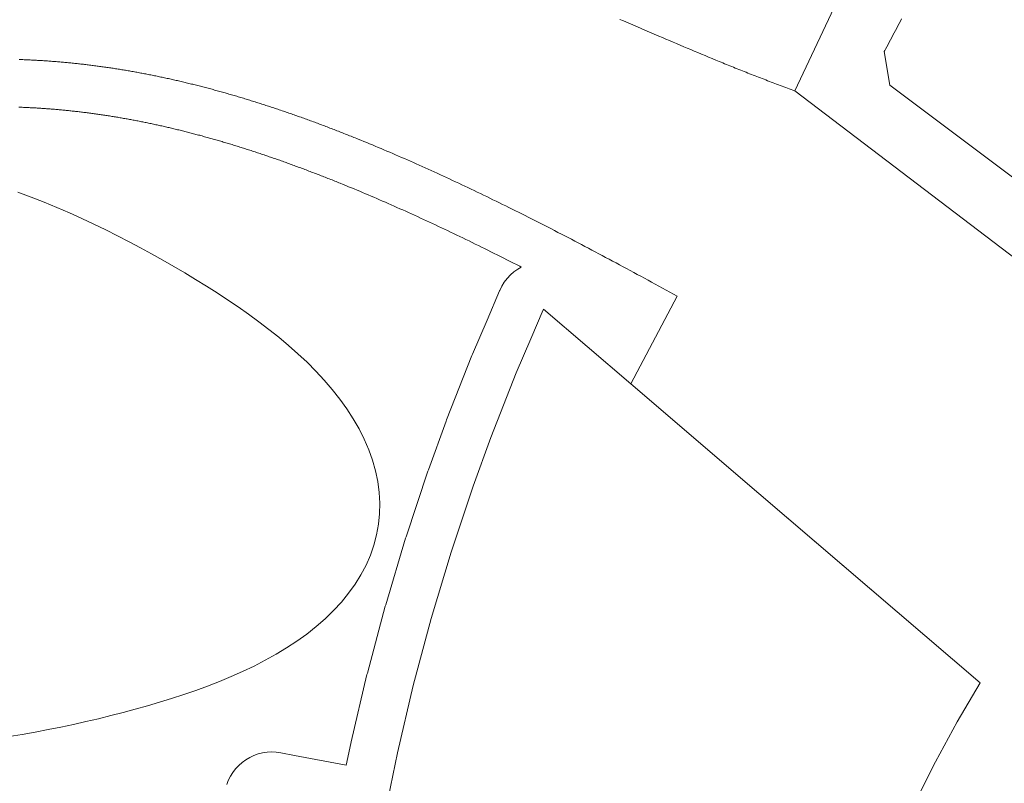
# Model space of a CAD drawing. Header units: millimetres. Extents: x -97041 to 284557, y -33528 to 335809.
# Tile 12 of 41: x -36637 to 15061, y 155152 to 195214. Entities that reach past the tile are written whole.
import ezdxf

# ---------------------------------------------------------------- set-up
doc = ezdxf.new("R2010")
doc.units = ezdxf.units.MM
for name, color, linetype, lineweight in [('BUILDING', 7, 'Continuous', 18), ('GREEN', 3, 'Continuous', 18), ('KIDS', 30, 'Continuous', 18), ('PATH', 8, 'Continuous', 18)]:
    doc.layers.add(name, color=color, linetype=linetype, lineweight=lineweight)

msp = doc.modelspace()

# ---------------------------------------------------------------- linework, layer by layer
at = {"layer": 'BUILDING'}
for points in [[(-17533.431, 153182.973), (-16804.555, 156747.119), (-15968.773, 160287.721), (-15026.858, 163801.579), (-13979.641, 167285.502), (-12828.08, 170736.343), (-11896.554, 173300.879), (-10564.959, 176686.326), (-9802.212, 178466.356), (-9144.966, 180000.177), (-9132.11, 180030.18), (-4547.633, 176107.982)], [(-4547.633, 176107.982), (2166.382, 170363.882)], [(2166.382, 170363.882), (1184.331, 171204.065), (-4547.633, 176107.982)], [(13794.548, 160415.536), (3745.054, 169013.267), (2166.382, 170363.882)], [(2166.382, 170363.882), (13794.548, 160415.536)], [(13794.548, 160415.536), (12590.036, 158368.648), (11452.706, 156283.686), (10383.767, 154162.854)]]:
    msp.add_lwpolyline(points, dxfattribs=at)
at = {"layer": 'GREEN'}
for points in [[(4058.862, 191489.691), (24035.664, 233793.507)], [(4058.862, 191489.691), (3963.52, 191523.892), (3868.233, 191558.225), (3773, 191592.686), (3677.819, 191627.275), (3582.691, 191661.991), (3487.614, 191696.83), (3392.588, 191731.793), (3297.612, 191766.877), (3202.687, 191802.082), (3107.81, 191837.404), (3012.981, 191872.844), (2918.201, 191908.399), (2823.468, 191944.068), (2728.781, 191979.849), (2634.14, 192015.741), (2539.544, 192051.743), (2444.993, 192087.852), (2350.486, 192124.068), (2256.023, 192160.388), (2161.602, 192196.812), (2067.223, 192233.337), (1972.886, 192269.963), (1878.59, 192306.687), (1784.334, 192343.508), (1690.117, 192380.425), (1595.94, 192417.437), (1501.801, 192454.54), (1407.699, 192491.735), (1313.635, 192529.019), (1219.607, 192566.392), (1125.615, 192603.85), (1031.658, 192641.394), (937.736, 192679.021), (843.848, 192716.731), (749.993, 192754.52), (656.171, 192792.389), (562.38, 192830.335), (468.621, 192868.356), (374.893, 192906.452), (281.195, 192944.621), (187.527, 192982.861), (93.888, 193021.171), (-93.307, 193097.994), (-280.394, 193175.077), (-467.378, 193252.41), (-654.264, 193329.978), (-841.057, 193407.771), (-1027.762, 193485.776), (-1214.385, 193563.98), (-1400.929, 193642.373), (-1587.401, 193720.941), (-1773.806, 193799.672), (-1960.148, 193878.554), (-2146.432, 193957.576), (-2332.663, 194036.724), (-2518.848, 194115.987), (-2704.989, 194195.352), (-2891.094, 194274.808), (-3077.166, 194354.341), (-3449.233, 194513.594), (-3821.231, 194673.013), (-4193.201, 194832.501), (-4565.182, 194991.961), (-4937.216, 195151.294), (-5123.265, 195230.883)], [(9665.913, 195262.45), (9602.163, 195138.253), (9538.273, 195014.287), (9474.24, 194890.554), (9410.059, 194767.059), (9345.726, 194643.806), (9281.239, 194520.8), (9216.592, 194398.045), (9151.782, 194275.544), (9086.806, 194153.302), (9021.659, 194031.324), (8956.337, 193909.613), (8890.837, 193788.173), (8825.154, 193667.01), (8792.243, 193606.533), (8759.286, 193546.126), (9053.062, 191783.467), (24329.44, 180326.184)], [(-25769.428, 155082.267), (-25683.318, 155306.072), (-25576.162, 155520.596), (-25448.944, 155723.867), (-25302.837, 155914.015), (-25139.185, 156089.289), (-24959.492, 156248.078), (-24765.412, 156388.92), (-24558.731, 156510.52), (-24341.351, 156611.758), (-24115.271, 156691.703), (-23882.572, 156749.621), (-23645.394, 156784.977), (-23405.92, 156797.447), (-23166.353, 156786.915), (-22928.897, 156753.479), (-22214.6, 156617.686), (-19488.741, 156099.473), (-19253.863, 157248.008), (-19237.684, 157321.475), (-18401.902, 160862.077), (-18383.522, 160935.012), (-17441.607, 164448.87), (-17421.038, 164521.235), (-16373.821, 168005.158), (-16351.085, 168076.863), (-15199.524, 171527.704), (-15177.867, 171589.865), (-14246.341, 174154.401), (-14223.059, 174215.961), (-12891.464, 177601.408), (-12862.879, 177670.99), (-12100.132, 179451.02), (-11442.891, 180984.83), (-11430.04, 181014.821), (-11321.933, 181236.279), (-11192.548, 181446.018), (-11043.141, 181641.999), (-10875.166, 181822.318), (-10690.253, 181985.222), (-10490.2, 182129.13), (-10302.684, 182237.738), (-10377.795, 182276.039), (-10548.047, 182362.624), (-10717.812, 182448.729), (-10887.081, 182534.349), (-11055.871, 182619.492), (-11224.172, 182704.152), (-11391.993, 182788.332), (-11559.336, 182872.034), (-11726.195, 182955.253), (-11892.584, 183037.994), (-12058.496, 183120.255), (-12223.945, 183202.04), (-12388.922, 183283.346), (-12553.426, 183364.171), (-12717.483, 183444.525), (-12881.069, 183524.399), (-13044.19, 183603.793), (-13206.87, 183682.717), (-13369.086, 183761.163), (-13530.85, 183839.131), (-13692.166, 183916.626), (-13853.034, 183993.645), (-14013.463, 184070.194), (-14173.444, 184146.266), (-14332.987, 184221.866), (-14492.087, 184296.991), (-14650.755, 184371.644), (-14808.994, 184445.827), (-14966.794, 184519.535), (-15124.174, 184592.775), (-15281.127, 184665.544), (-15437.645, 184737.838), (-15593.754, 184809.667), (-15749.447, 184881.028), (-15904.711, 184951.916), (-16059.562, 185022.334), (-16214.006, 185092.286), (-16368.039, 185161.771), (-16521.666, 185230.789), (-16674.891, 185299.341), (-16827.701, 185367.422), (-16980.12, 185435.04), (-17132.141, 185502.194), (-17283.761, 185568.879), (-17434.998, 185635.105), (-17585.83, 185700.861), (-17736.28, 185766.155), (-17886.349, 185830.99), (-18036.029, 185895.359), (-18185.325, 185959.265), (-18334.241, 186022.709), (-18482.792, 186085.696), (-18630.959, 186148.22), (-18778.746, 186210.279), (-18926.179, 186271.885), (-19073.238, 186333.03), (-19219.927, 186393.713), (-19366.265, 186453.943), (-19512.234, 186513.713), (-19657.85, 186573.026), (-19803.638, 186632.098), (-19875.597, 186661.137), (-19948.026, 186690.288), (-20020.336, 186719.314), (-20092.569, 186748.228), (-20164.725, 186777.034), (-20236.765, 186805.714), (-20308.734, 186834.286), (-20380.633, 186862.751), (-20452.442, 186891.101), (-20524.149, 186919.332), (-20595.787, 186947.455), (-20667.336, 186975.464), (-20738.778, 187003.35), (-20810.159, 187031.132), (-20881.456, 187058.801), (-20952.675, 187086.36), (-21023.793, 187113.8), (-21094.837, 187141.128), (-21165.792, 187168.344), (-21236.658, 187195.442), (-21307.458, 187222.434), (-21378.178, 187249.315), (-21448.812, 187276.082), (-21519.349, 187302.73), (-21589.821, 187329.271), (-21660.228, 187355.707), (-21730.531, 187382.022), (-21800.738, 187408.218), (-21870.9, 187434.314), (-21940.965, 187460.294), (-22010.948, 187486.158), (-22080.872, 187511.919), (-22150.697, 187537.561), (-22220.445, 187563.091), (-22290.121, 187588.512), (-22359.722, 187613.822), (-22429.241, 187639.019), (-22498.681, 187664.104), (-22568.061, 187689.083), (-22637.352, 187713.947), (-22706.563, 187738.698), (-22775.695, 187763.337), (-22844.748, 187787.863), (-22913.753, 187812.287), (-22982.675, 187836.599), (-23051.504, 187860.794), (-23120.251, 187884.874), (-23188.956, 187908.854), (-23257.575, 187932.72), (-23326.121, 187956.475), (-23394.601, 187980.123), (-23462.976, 188003.649), (-23531.3, 188027.071), (-23599.573, 188050.391), (-23667.743, 188073.59), (-23735.848, 188096.68), (-23803.908, 188119.67), (-23871.879, 188142.545), (-23939.761, 188165.303), (-24007.591, 188187.956), (-24075.362, 188210.504), (-24143.031, 188232.932), (-24210.662, 188255.259), (-24278.222, 188277.478), (-24345.684, 188299.577), (-24413.105, 188321.575), (-24480.455, 188343.464), (-24547.74, 188365.243), (-24614.954, 188386.913), (-24682.103, 188408.475), (-24749.181, 188429.927), (-24816.17, 188451.262), (-24883.126, 188472.498), (-24950.008, 188493.624), (-25016.82, 188514.639), (-25083.575, 188535.549), (-25150.263, 188556.349), (-25216.893, 188577.043), (-25283.44, 188597.623), (-25349.92, 188618.094), (-25416.353, 188638.461), (-25482.732, 188658.723), (-25549.039, 188678.875), (-25615.28, 188698.918), (-25681.451, 188718.85), (-25747.578, 188738.68), (-25813.63, 188758.399), (-25879.621, 188778.01), (-25945.576, 188797.52), (-26011.441, 188816.916), (-26077.241, 188836.201), (-26143.012, 188855.389), (-26208.713, 188874.467), (-26274.346, 188893.436), (-26339.923, 188912.298), (-26405.438, 188931.052), (-26470.892, 188949.698), (-26536.306, 188968.243), (-26601.66, 188986.681), (-26666.941, 189005.007), (-26732.179, 189023.232), (-26797.341, 189041.344), (-26862.46, 189059.353), (-26927.543, 189077.262), (-26992.537, 189095.056), (-27057.49, 189112.746), (-27122.402, 189130.335), (-27187.244, 189147.814), (-27252.045, 189165.191), (-27316.785, 189182.461), (-27381.462, 189199.622), (-27446.086, 189216.678), (-27510.667, 189233.63), (-27575.193, 189250.477), (-27639.668, 189267.218), (-27704.093, 189283.855), (-27768.463, 189300.386), (-27832.779, 189316.811), (-27897.063, 189333.136), (-27961.276, 189349.352), (-28025.437, 189365.46), (-28089.579, 189381.473), (-28153.644, 189397.375), (-28217.656, 189413.17), (-28281.63, 189428.864), (-28345.573, 189444.457), (-28409.454, 189459.944), (-28473.266, 189475.32), (-28537.063, 189490.6), (-28600.796, 189505.773), (-28664.477, 189520.84), (-28728.134, 189535.808), (-28791.746, 189550.673), (-28855.284, 189565.428), (-28918.779, 189580.079), (-28982.269, 189594.636), (-29045.689, 189609.084), (-29109.064, 189623.428), (-29172.4, 189637.671), (-29235.685, 189651.808), (-29298.929, 189665.843), (-29362.127, 189679.773), (-29425.298, 189693.604), (-29488.427, 189707.333), (-29551.496, 189720.955), (-29614.545, 189734.478), (-29677.543, 189747.898), (-29740.485, 189761.21), (-29803.425, 189774.429), (-29866.298, 189787.54), (-29929.134, 189800.549), (-29991.935, 189813.457), (-30054.69, 189826.26), (-30117.423, 189838.966), (-30180.118, 189851.569), (-30242.778, 189864.072), (-30305.378, 189876.468), (-30367.936, 189888.761), (-30430.481, 189900.957), (-30493.003, 189913.054), (-30555.467, 189925.046), (-30617.9, 189936.937), (-30680.298, 189948.727), (-30742.655, 189960.415), (-30804.994, 189972.004), (-30867.282, 189983.489), (-30929.552, 189994.876), (-30991.789, 190006.163), (-31053.976, 190017.345), (-31116.143, 190028.429), (-31178.279, 190039.412), (-31240.402, 190050.298), (-31302.47, 190061.081), (-31364.486, 190071.758), (-31426.513, 190082.342), (-31488.506, 190092.826), (-31550.449, 190103.206), (-31612.363, 190113.486), (-31674.261, 190123.668), (-31736.131, 190133.751), (-31797.977, 190143.734), (-31859.788, 190153.616), (-31921.567, 190163.398), (-31983.323, 190173.082), (-32045.049, 190182.664), (-32106.747, 190192.148), (-32168.441, 190201.534), (-32230.103, 190210.822), (-32291.72, 190220.007), (-32353.312, 190229.093), (-32414.899, 190238.081), (-32476.477, 190246.974), (-32537.99, 190255.762), (-32599.5, 190264.453), (-32660.986, 190273.047), (-32722.45, 190281.54), (-32783.906, 190289.938), (-32845.322, 190298.234), (-32906.735, 190306.434), (-32968.122, 190314.536), (-33029.468, 190322.537), (-33090.798, 190330.439), (-33152.125, 190338.245), (-33213.426, 190345.953), (-33274.709, 190353.562), (-33335.994, 190361.076), (-33397.237, 190368.49), (-33458.461, 190375.805), (-33519.668, 190383.022), (-33580.857, 190390.141), (-33642.046, 190397.165), (-33703.215, 190404.091), (-33764.371, 190410.92), (-33825.508, 190417.651), (-33886.61, 190424.282), (-33947.713, 190430.817), (-34008.822, 190437.258), (-34069.878, 190443.597), (-34130.936, 190449.84), (-34192.021, 190455.99), (-34253.05, 190462.04), (-34314.067, 190467.992), (-34375.091, 190473.849), (-34436.083, 190479.607), (-34497.08, 190485.27), (-34558.065, 190490.837), (-34619.037, 190496.306), (-34680, 190501.679), (-34740.953, 190506.954), (-34801.911, 190512.136), (-34862.843, 190517.219), (-34923.765, 190522.205), (-34984.697, 190527.097), (-35045.62, 190531.892), (-35106.513, 190536.59), (-35167.42, 190541.192), (-35228.317, 190545.699), (-35289.188, 190550.108), (-35350.093, 190554.423), (-35410.971, 190558.642), (-35471.842, 190562.764), (-35532.727, 190566.792), (-35593.586, 190570.723), (-35654.442, 190574.558), (-35715.312, 190578.297), (-35776.179, 190581.942), (-35837.023, 190585.49), (-35897.88, 190588.943), (-35958.737, 190592.301), (-36019.592, 190595.563), (-36080.462, 190598.731), (-36141.312, 190601.803), (-36202.161, 190604.779), (-36263.009, 190607.66), (-36323.857, 190610.445), (-36384.723, 190613.136), (-36445.589, 190615.732), (-36506.457, 190618.233), (-36567.326, 190620.639), (-36628.177, 190622.949), (-36689.049, 190625.165)]]:
    msp.add_lwpolyline(points, dxfattribs=at)
at = {"layer": 'KIDS'}
msp.add_lwpolyline([(-37194.854, 157607.936), (-36502.825, 157719.475), (-35819.497, 157839.265), (-35144.121, 157966.538), (-34475.879, 158100.681), (-33813.92, 158241.255), (-33157.394, 158387.993), (-32505.49, 158540.802), (-31857.47, 158699.765), (-31212.699, 158865.128), (-30570.681, 159037.298), (-29931.081, 159216.825), (-29293.757, 159404.388), (-28658.774, 159600.779), (-28026.424, 159806.877), (-27397.237, 160023.629), (-26771.987, 160252.026), (-26151.696, 160493.076), (-25537.625, 160747.777), (-24931.271, 161017.096), (-24334.351, 161301.94), (-23748.781, 161603.131), (-23176.658, 161921.386), (-22620.226, 162257.295), (-22081.851, 162611.301), (-21563.988, 162983.688), (-21069.137, 163374.562), (-20599.816, 163783.847), (-20158.515, 164211.277), (-19747.659, 164656.392), (-19369.572, 165118.539), (-19026.436, 165596.882), (-18720.26, 166090.401), (-18452.844, 166597.911), (-18225.753, 167118.073), (-18040.289, 167649.413), (-17897.472, 168190.341), (-17798.019, 168739.174), (-17742.34, 169294.159), (-17730.525, 169853.499), (-17762.347, 170415.377), (-17837.265, 170977.983), (-17954.433, 171539.543), (-18112.716, 172098.337), (-18310.71, 172652.73), (-18546.766, 173201.191), (-18819.016, 173742.309), (-19125.406, 174274.82), (-19463.732, 174797.613), (-19831.673, 175309.745), (-20226.832, 175810.448), (-20646.773, 176299.137), (-21089.061, 176775.407), (-21551.299, 177239.032), (-22031.165, 177689.96), (-22526.448, 178128.303), (-23035.078, 178554.323), (-23555.156, 178968.418), (-24084.976, 179371.105), (-24623.05, 179762.997), (-25168.118, 180144.78), (-25719.164, 180517.193), (-26275.416, 180881.001), (-26836.352, 181236.969), (-27401.69, 181585.839), (-27971.381, 181928.304), (-28545.594, 182264.984), (-29124.696, 182596.407), (-29709.225, 182922.986), (-30299.872, 183245.002), (-30897.441, 183562.591), (-31502.822, 183875.731), (-32116.954, 184184.232), (-32740.792, 184487.732), (-33375.268, 184785.7), (-34021.26, 185077.428), (-34679.551, 185362.049), (-35350.804, 185638.536), (-36035.523, 185905.72), (-36734.036, 186162.307)], dxfattribs=at)
at = {"layer": 'PATH'}
for points in [[(-36664.827, 193125.838), (-36600.057, 193123.581), (-36535.29, 193121.224), (-36470.526, 193118.765), (-36405.764, 193116.205), (-36341.004, 193113.544), (-36276.246, 193110.782), (-36211.49, 193107.919), (-36146.735, 193104.955), (-36081.98, 193101.889), (-36017.226, 193098.722), (-35952.472, 193095.453), (-35887.718, 193092.083), (-35822.964, 193088.612), (-35758.208, 193085.039), (-35693.452, 193081.365), (-35628.695, 193077.589), (-35563.935, 193073.711), (-35499.174, 193069.732), (-35434.41, 193065.651), (-35369.644, 193061.468), (-35304.875, 193057.183), (-35240.103, 193052.797), (-35175.327, 193048.308), (-35110.547, 193043.718), (-35045.762, 193039.026), (-34980.974, 193034.231), (-34916.18, 193029.335), (-34851.382, 193024.336), (-34786.578, 193019.235), (-34721.768, 193014.032), (-34656.952, 193008.727), (-34592.129, 193003.319), (-34527.3, 192997.809), (-34462.464, 192992.197), (-34397.62, 192986.482), (-34332.769, 192980.665), (-34267.91, 192974.745), (-34203.043, 192968.723), (-34138.167, 192962.598), (-34073.282, 192956.37), (-34008.387, 192950.04), (-33943.484, 192943.606), (-33878.57, 192937.07), (-33813.646, 192930.432), (-33748.712, 192923.69), (-33683.766, 192916.845), (-33618.81, 192909.898), (-33553.842, 192902.847), (-33488.863, 192895.693), (-33423.871, 192888.436), (-33358.867, 192881.076), (-33293.851, 192873.613), (-33228.821, 192866.047), (-33163.778, 192858.377), (-33098.721, 192850.604), (-33033.651, 192842.727), (-32968.566, 192834.747), (-32903.466, 192826.664), (-32838.352, 192818.477), (-32773.223, 192810.187), (-32708.077, 192801.793), (-32642.916, 192793.295), (-32577.739, 192784.693), (-32512.546, 192775.988), (-32447.335, 192767.179), (-32382.108, 192758.266), (-32316.863, 192749.25), (-32251.6, 192740.129), (-32186.319, 192730.905), (-32121.02, 192721.576), (-32055.703, 192712.143), (-31990.366, 192702.607), (-31925.01, 192692.966), (-31859.634, 192683.221), (-31794.239, 192673.371), (-31728.823, 192663.418), (-31663.386, 192653.36), (-31597.929, 192643.198), (-31532.45, 192632.931), (-31466.95, 192622.56), (-31401.429, 192612.084), (-31335.885, 192601.504), (-31270.318, 192590.819), (-31204.729, 192580.03), (-31139.117, 192569.136), (-31073.481, 192558.137), (-31007.822, 192547.033), (-30942.138, 192535.825), (-30876.43, 192524.512), (-30810.698, 192513.093), (-30744.941, 192501.57), (-30679.158, 192489.942), (-30613.35, 192478.209), (-30547.516, 192466.371), (-30481.655, 192454.427), (-30415.768, 192442.379), (-30349.854, 192430.225), (-30283.913, 192417.966), (-30217.945, 192405.602), (-30151.949, 192393.132), (-30085.924, 192380.557), (-30019.871, 192367.876), (-29953.79, 192355.09), (-29887.679, 192342.199), (-29821.539, 192329.202), (-29755.37, 192316.099), (-29689.17, 192302.89), (-29622.94, 192289.576), (-29556.679, 192276.156), (-29490.388, 192262.631), (-29424.065, 192248.999), (-29357.71, 192235.262), (-29291.324, 192221.418), (-29224.906, 192207.469), (-29158.454, 192193.414), (-29091.971, 192179.252), (-29025.454, 192164.985), (-28958.903, 192150.611), (-28892.319, 192136.131), (-28825.7, 192121.545), (-28759.048, 192106.853), (-28692.36, 192092.054), (-28625.638, 192077.149), (-28558.88, 192062.137), (-28492.086, 192047.019), (-28425.257, 192031.794), (-28358.391, 192016.463), (-28291.488, 192001.026), (-28224.549, 191985.481), (-28157.573, 191969.83), (-28090.558, 191954.072), (-28023.506, 191938.208), (-27956.416, 191922.236), (-27889.287, 191906.158), (-27822.12, 191889.973), (-27754.913, 191873.68), (-27687.667, 191857.281), (-27620.381, 191840.775), (-27553.056, 191824.162), (-27485.689, 191807.441), (-27418.282, 191790.613), (-27350.834, 191773.679), (-27283.345, 191756.636), (-27215.814, 191739.487), (-27148.241, 191722.23), (-27080.626, 191704.866), (-27012.968, 191687.394), (-26945.267, 191669.815), (-26877.523, 191652.128), (-26809.736, 191634.334), (-26741.905, 191616.432), (-26674.029, 191598.422), (-26606.109, 191580.304), (-26538.145, 191562.079), (-26470.135, 191543.746), (-26402.08, 191525.305), (-26333.979, 191506.757), (-26265.832, 191488.1), (-26197.638, 191469.335), (-26129.398, 191450.463), (-26061.111, 191431.482), (-25992.777, 191412.393), (-25924.395, 191393.196), (-25855.965, 191373.89), (-25787.487, 191354.477), (-25718.96, 191334.955), (-25650.385, 191315.325), (-25581.76, 191295.586), (-25513.086, 191275.739), (-25444.362, 191255.783), (-25375.587, 191235.719), (-25306.763, 191215.547), (-25237.887, 191195.265), (-25168.961, 191174.875), (-25099.983, 191154.377), (-25030.953, 191133.769), (-24961.871, 191113.053), (-24892.737, 191092.228), (-24823.551, 191071.294), (-24754.311, 191050.251), (-24685.018, 191029.099), (-24615.672, 191007.839), (-24546.271, 190986.469), (-24476.817, 190964.99), (-24407.307, 190943.401), (-24337.743, 190921.704), (-24268.124, 190899.897), (-24198.45, 190877.982), (-24128.719, 190855.956), (-24058.932, 190833.822), (-23989.089, 190811.578), (-23919.19, 190789.224), (-23849.233, 190766.761), (-23779.219, 190744.188), (-23709.147, 190721.506), (-23639.017, 190698.714), (-23568.829, 190675.813), (-23498.582, 190652.802), (-23428.276, 190629.68), (-23357.911, 190606.45), (-23287.486, 190583.109), (-23217.002, 190559.658), (-23146.457, 190536.098), (-23075.852, 190512.427), (-23005.186, 190488.646), (-22934.459, 190464.755), (-22863.67, 190440.755), (-22792.819, 190416.643), (-22721.907, 190392.422), (-22650.932, 190368.091), (-22579.894, 190343.649), (-22508.794, 190319.096), (-22437.63, 190294.434), (-22366.402, 190269.66), (-22295.11, 190244.777), (-22223.754, 190219.783), (-22152.334, 190194.678), (-22080.848, 190169.462), (-22009.297, 190144.136), (-21937.681, 190118.7), (-21865.999, 190093.152), (-21794.251, 190067.494), (-21722.436, 190041.724), (-21650.554, 190015.844), (-21578.605, 189989.853), (-21506.589, 189963.751), (-21434.505, 189937.538), (-21362.353, 189911.214), (-21290.133, 189884.779), (-21217.843, 189858.232), (-21145.485, 189831.574), (-21073.058, 189804.806), (-21000.561, 189777.925), (-20927.994, 189750.934), (-20855.356, 189723.831), (-20782.649, 189696.616), (-20709.87, 189669.29), (-20637.02, 189641.853), (-20564.098, 189614.304), (-20491.105, 189586.643), (-20418.039, 189558.871), (-20344.901, 189530.987), (-20271.69, 189502.992), (-20198.407, 189474.884), (-20125.049, 189446.665), (-20051.618, 189418.333), (-19978.113, 189389.89), (-19904.534, 189361.335), (-19830.879, 189332.668), (-19757.15, 189303.889), (-19683.346, 189274.997), (-19609.466, 189245.994), (-19535.51, 189216.878), (-19461.478, 189187.65), (-19387.369, 189158.31), (-19313.183, 189128.858), (-19238.92, 189099.293), (-19164.58, 189069.615), (-19090.162, 189039.826), (-19015.666, 189009.923), (-18941.091, 188979.908), (-18866.437, 188949.781), (-18716.893, 188889.188), (-18567.029, 188828.144), (-18416.845, 188766.649), (-18266.336, 188704.702), (-18115.501, 188642.304), (-17964.337, 188579.452), (-17812.842, 188516.149), (-17661.012, 188452.392), (-17508.847, 188388.181), (-17356.342, 188323.517), (-17203.496, 188258.399), (-17050.306, 188192.826), (-16896.769, 188126.798), (-16742.884, 188060.315), (-16588.646, 187993.377), (-16434.055, 187925.982), (-16279.107, 187858.131), (-16123.8, 187789.824), (-15968.132, 187721.059), (-15812.099, 187651.838), (-15655.7, 187582.158), (-15498.931, 187512.02), (-15341.791, 187441.424), (-15184.276, 187370.369), (-15026.385, 187298.855), (-14868.115, 187226.882), (-14709.463, 187154.448), (-14550.427, 187081.554), (-14391.003, 187008.2), (-14231.191, 186934.385), (-14070.987, 186860.108), (-13910.388, 186785.37), (-13749.393, 186710.17), (-13587.998, 186634.507), (-13426.201, 186558.382), (-13264, 186481.793), (-13101.392, 186404.741), (-12938.375, 186327.225), (-12774.946, 186249.245), (-12611.102, 186170.801), (-12446.841, 186091.891), (-12282.161, 186012.517), (-12117.059, 185932.676), (-11951.532, 185852.37), (-11785.578, 185771.598), (-11619.195, 185690.358), (-11452.379, 185608.652), (-11285.129, 185526.479), (-11117.442, 185443.837), (-10949.315, 185360.728), (-10780.746, 185277.15), (-10611.732, 185193.103), (-10442.271, 185108.587), (-10272.361, 185023.601), (-10101.998, 184938.146), (-9931.181, 184852.22), (-9759.906, 184765.824), (-9588.172, 184678.957), (-9415.975, 184591.618), (-9243.313, 184503.808), (-9070.184, 184415.525), (-8896.586, 184326.77), (-8722.515, 184237.543), (-8547.969, 184147.842), (-8372.945, 184057.668), (-8197.442, 183967.02), (-8021.457, 183875.898), (-7844.986, 183784.301), (-7668.028, 183692.23), (-7490.58, 183599.683), (-7312.64, 183506.66), (-7134.204, 183413.162), (-6955.272, 183319.187), (-6775.839, 183224.735), (-6595.903, 183129.807), (-6415.463, 183034.401), (-6234.514, 182938.517), (-6053.056, 182842.155), (-5871.085, 182745.315), (-5688.599, 182647.995), (-5505.596, 182550.197), (-5322.072, 182451.919), (-5138.026, 182353.161), (-4953.454, 182253.923), (-4768.355, 182154.204), (-4582.725, 182054.004), (-4396.563, 181953.323), (-4209.865, 181852.16), (-4022.63, 181750.515), (-3834.854, 181648.387), (-3646.535, 181545.777), (-3457.672, 181442.684), (-3268.26, 181339.107), (-3078.298, 181235.046), (-2887.783, 181130.501), (-2696.713, 181025.472), (-2505.085, 180919.957), (-2312.896, 180813.958), (-2120.144, 180707.472), (-4547.633, 176107.982)], [(24916.993, 175625.76), (4058.862, 191489.691)]]:
    msp.add_lwpolyline(points, dxfattribs=at)

doc.saveas('drawing.dxf')
